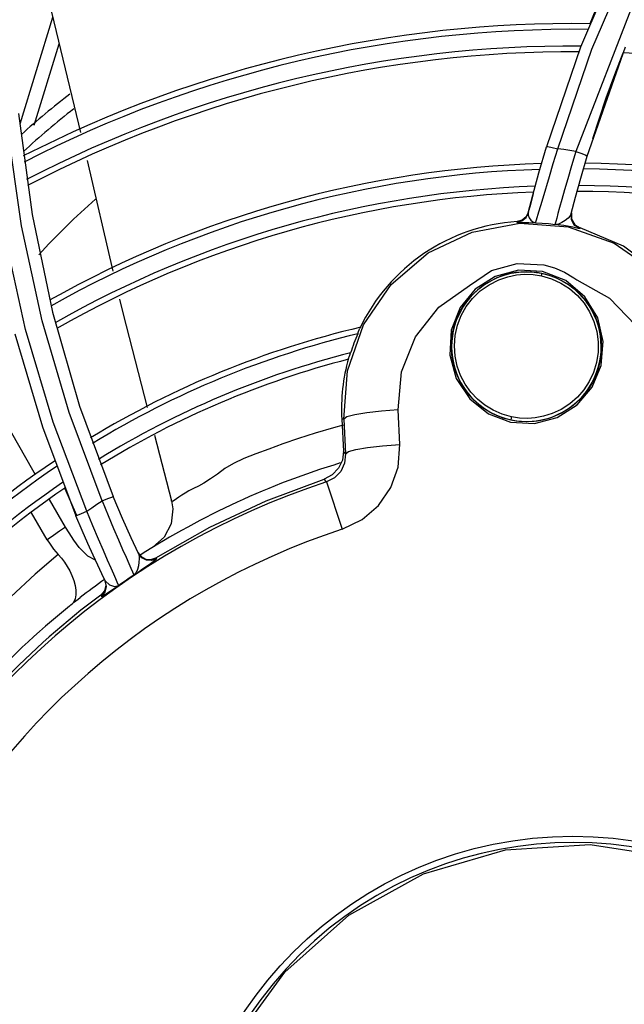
# Model space of a CAD drawing. Extents: x 40.7 to 137.4, y -250.8 to -221.5.
# Tile 118 of 256: x 56.4823 to 56.5352, y -230.5627 to -230.4765. Entities that reach past the tile are written whole.
import ezdxf

# ---------------------------------------------------------------- set-up
doc = ezdxf.new("R2010")
doc.units = 0
doc.header["$MEASUREMENT"] = 0
doc.layers.get('0').update_dxf_attribs({"linetype": 'CONTINUOUS'})

msp = doc.modelspace()

# ---------------------------------------------------------------- linework, layer by layer
at = {"color": 155}
for p, q in [((56.53506373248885, -230.4703119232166), (56.53134814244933, -230.47893705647)), ((56.53233195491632, -230.4791324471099), (56.53603967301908, -230.4705142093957)), ((56.53743379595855, -230.4712773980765), (56.53094337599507, -230.4880631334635)), ((56.48228162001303, -230.4856547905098), (56.48514367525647, -230.4763165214)), ((56.48352314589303, -230.4857700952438), (56.48570676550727, -230.4786454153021)), ((56.53134814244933, -230.47893705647), (56.52835762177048, -230.487653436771)), ((56.52934997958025, -230.4878435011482), (56.53233195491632, -230.4791324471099)), ((56.53193609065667, -230.4884724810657), (56.53529650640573, -230.478903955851)), ((56.48216099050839, -230.4847448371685), (56.48333349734, -230.49358949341)), ((56.52769090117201, -230.4899523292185), (56.5283575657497, -230.4876534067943)), ((56.5289577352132, -230.4891270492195), (56.52934968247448, -230.4878460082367)), ((56.48815084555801, -230.4888503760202), (56.49041936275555, -230.4985282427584)), ((56.53136994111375, -230.490399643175), (56.53193609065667, -230.4884724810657)), ((56.52716434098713, -230.4919020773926), (56.52769090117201, -230.4899523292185)), ((56.53090514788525, -230.4920821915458), (56.53136994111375, -230.490399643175)), ((56.52677541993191, -230.4934340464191), (56.52716434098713, -230.4919020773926)), ((56.52720045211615, -230.4917683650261), (56.52695534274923, -230.4927143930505)), ((56.53053603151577, -230.4934945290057), (56.53090514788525, -230.4920821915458)), ((56.52695534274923, -230.4927143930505), (56.52683005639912, -230.4932188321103)), ((56.48333349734, -230.49358949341), (56.485123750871, -230.5021294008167)), ((56.52657496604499, -230.493846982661), (56.52677538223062, -230.4934342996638)), ((56.52579933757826, -230.4941970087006), (56.52578329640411, -230.4942673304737)), ((56.52624078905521, -230.4940713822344), (56.52579933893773, -230.4941970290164)), ((56.52741971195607, -230.4943026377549), (56.52743989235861, -230.4942291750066)), ((56.52743989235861, -230.4942291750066), (56.52749431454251, -230.4940448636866)), ((56.53083658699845, -230.4944803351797), (56.53132124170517, -230.4947644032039)), ((56.53132124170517, -230.4947644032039), (56.53130604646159, -230.494823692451)), ((56.52581048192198, -230.4978668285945), (56.52813540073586, -230.4979851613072)), ((56.52813540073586, -230.4979851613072), (56.5290588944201, -230.4982479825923)), ((56.52842452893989, -230.4988595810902), (56.5279731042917, -230.498746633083)), ((56.530053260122, -230.4993667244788), (56.52801087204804, -230.4985688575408)), ((56.53173415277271, -230.5007810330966), (56.530053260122, -230.4993667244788)), ((56.53286229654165, -230.5026390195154), (56.53173415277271, -230.5007810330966)), ((56.485123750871, -230.5021294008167), (56.4875010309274, -230.5103560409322)), ((56.53333728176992, -230.5047095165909), (56.53286229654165, -230.5026390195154)), ((56.48182822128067, -230.5040328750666), (56.48424010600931, -230.512155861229)), ((56.53315126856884, -230.5067974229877), (56.53333728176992, -230.5047095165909)), ((56.53235602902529, -230.5086897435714), (56.53315126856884, -230.5067974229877)), ((56.4875010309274, -230.5103560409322), (56.49044438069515, -230.5182706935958)), ((56.51391211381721, -230.5107776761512), (56.51263341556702, -230.5109254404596)), ((56.51537497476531, -230.5106676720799), (56.51391211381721, -230.5107776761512)), ((56.51554091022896, -230.5137091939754), (56.51537497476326, -230.5106676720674)), ((56.51062098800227, -230.5114960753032), (56.51044142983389, -230.5115055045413)), ((56.51044142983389, -230.5115055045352), (56.51058738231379, -230.514284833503)), ((56.51062098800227, -230.5114960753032), (56.51078560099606, -230.5145133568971)), ((56.48424010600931, -230.512155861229), (56.48718028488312, -230.5199591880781)), ((56.49405221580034, -230.5128910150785), (56.49554641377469, -230.5186481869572)), ((56.51078560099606, -230.5145133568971), (56.51058738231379, -230.514284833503)), ((56.50912276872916, -230.5169753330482), (56.50891590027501, -230.516730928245)), ((56.50912276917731, -230.5169753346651), (56.5104859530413, -230.5211238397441)), ((56.48724851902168, -230.5199298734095), (56.48621149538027, -230.5175143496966)), ((56.48625435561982, -230.5209259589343), (56.48486602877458, -230.5185092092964)), ((56.49554641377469, -230.5186481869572), (56.49554500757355, -230.5186431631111)), ((56.48467300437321, -230.5220500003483), (56.4832998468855, -230.5196740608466)), ((56.4926085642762, -230.5231448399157), (56.49288841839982, -230.5235107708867)), ((56.49288841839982, -230.5235107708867), (56.49329065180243, -230.523729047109)), ((56.49329065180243, -230.523729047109), (56.49374679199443, -230.523764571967)), ((56.49374679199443, -230.523764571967), (56.4941802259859, -230.5236097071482)), ((56.4941802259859, -230.5236097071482), (56.4942298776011, -230.5237140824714)), ((56.48974338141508, -230.5256415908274), (56.48944509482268, -230.5250208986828)), ((56.49048331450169, -230.5250615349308), (56.49024813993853, -230.5245253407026)), ((56.48968737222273, -230.5255257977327), (56.48979676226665, -230.526016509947)), ((56.48974306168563, -230.5256417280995), (56.49010735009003, -230.5259817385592)), ((56.48967715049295, -230.5265028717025), (56.48935292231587, -230.5268864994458)), ((56.48979676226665, -230.526016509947), (56.48967715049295, -230.5265028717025)), ((56.48935292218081, -230.5268864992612), (56.48940926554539, -230.5270024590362))]:
    msp.add_line(p, q, dxfattribs=at)
for points in [[(56.48947334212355, -230.5186458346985), (56.48657994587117, -230.5109164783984), (56.48421751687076, -230.5028892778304), (56.48240779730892, -230.4945717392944), (56.48117817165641, -230.4859719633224), (56.48056039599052, -230.477111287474), (56.48058605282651, -230.468028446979), (56.48128416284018, -230.4587472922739)], [(56.48812435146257, -230.5195353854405), (56.48517950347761, -230.5117414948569), (56.48276864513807, -230.5036355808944), (56.48091517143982, -230.4952403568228), (56.47964688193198, -230.4865802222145), (56.47899108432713, -230.4776820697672), (56.47897524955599, -230.4685589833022)], [(56.53424525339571, -230.4720641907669), (56.53295572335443, -230.4749807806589), (56.53216426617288, -230.4768966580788)], [(56.48465446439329, -230.4742931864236), (56.48741032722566, -230.4856912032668), (56.48757661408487, -230.4864006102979)], [(56.53241330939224, -230.4869369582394), (56.53296765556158, -230.4852406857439), (56.53360603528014, -230.4833883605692), (56.53435387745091, -230.4813359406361), (56.53508539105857, -230.4794453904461)], [(56.5283575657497, -230.4876534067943), (56.52849543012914, -230.4876434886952), (56.52886182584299, -230.487714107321), (56.52934982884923, -230.4878456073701)], [(56.53094337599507, -230.4880631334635), (56.53041401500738, -230.487977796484), (56.52988278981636, -230.4879045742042), (56.52934997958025, -230.4878435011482)], [(56.53094312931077, -230.488066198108), (56.53055965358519, -230.4893283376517), (56.5302293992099, -230.4904511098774), (56.52994739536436, -230.4914350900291), (56.52971133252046, -230.4922746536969)], [(56.53094333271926, -230.4880655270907), (56.53147587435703, -230.4882418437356), (56.53182265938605, -230.4883860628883), (56.53193616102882, -230.4884724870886)], [(56.52807452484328, -230.4921132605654), (56.52861774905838, -230.4902658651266), (56.5289577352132, -230.4891270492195)], [(56.52749431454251, -230.4940448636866), (56.52770598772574, -230.4933478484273), (56.52786870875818, -230.4928073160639), (56.52807452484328, -230.4921132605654)], [(56.52971133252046, -230.4922746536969), (56.52952102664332, -230.4929601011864), (56.52937437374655, -230.4934938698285), (56.52926548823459, -230.4938958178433), (56.52918889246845, -230.4941856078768), (56.52914201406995, -230.494371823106), (56.52912567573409, -230.4944470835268)], [(56.52578329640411, -230.4942673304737), (56.52622453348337, -230.4941412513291), (56.52657496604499, -230.493846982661)], [(56.52679263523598, -230.4933644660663), (56.52659167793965, -230.4937773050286), (56.52624078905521, -230.4940713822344)], [(56.52677535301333, -230.4934342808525), (56.52676593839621, -230.4936482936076), (56.52683954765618, -230.4938745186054), (56.52698509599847, -230.4940840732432)], [(56.53053604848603, -230.4934945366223), (56.53043652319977, -230.493695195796), (56.53025317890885, -230.4938965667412), (56.53000604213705, -230.4941003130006), (56.52972056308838, -230.4942886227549), (56.52942222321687, -230.4944167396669), (56.52912568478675, -230.4944469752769)], [(56.53130604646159, -230.494823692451), (56.53083318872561, -230.4945513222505), (56.53054348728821, -230.4940639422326), (56.53053602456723, -230.4934945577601)], [(56.53055096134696, -230.4934359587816), (56.53055633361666, -230.4939961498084), (56.53083658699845, -230.4944803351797)], [(56.5147717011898, -230.4997238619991), (56.51801077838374, -230.4969522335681), (56.52185231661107, -230.495116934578), (56.52603214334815, -230.4943392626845), (56.53027326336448, -230.4946693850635), (56.53428823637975, -230.4960874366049), (56.53780423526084, -230.4985015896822)], [(56.52578329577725, -230.4942673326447), (56.52583459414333, -230.4942752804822), (56.52601066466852, -230.4942771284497), (56.52633797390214, -230.494275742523), (56.52682009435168, -230.4942799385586), (56.52741971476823, -230.4943025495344)], [(56.52698509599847, -230.4940840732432), (56.52718332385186, -230.4942363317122), (56.52741971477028, -230.4943025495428)], [(56.52741971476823, -230.4943025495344), (56.52798990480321, -230.4943307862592), (56.52855879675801, -230.4943789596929), (56.52912568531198, -230.4944470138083)], [(56.53130573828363, -230.4948236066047), (56.53114849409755, -230.494799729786), (56.53067106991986, -230.4946986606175), (56.5298963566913, -230.4945542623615), (56.52912568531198, -230.4944470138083)], [(56.54095895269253, -230.502041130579), (56.53839336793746, -230.4988293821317), (56.53511276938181, -230.4963524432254), (56.53132555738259, -230.4947656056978)], [(56.52161644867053, -230.4997976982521), (56.5235580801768, -230.4984938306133), (56.52581048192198, -230.4978668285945)], [(56.5290588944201, -230.4982479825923), (56.52993774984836, -230.4986276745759), (56.53076868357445, -230.4991240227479)], [(56.52801087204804, -230.4985688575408), (56.52590868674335, -230.4984589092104), (56.52389026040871, -230.4989960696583), (56.52213667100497, -230.5001222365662), (56.52081002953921, -230.5017317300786), (56.52002828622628, -230.5037174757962), (56.51990984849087, -230.5058801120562), (56.52046527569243, -230.5079287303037), (56.52164762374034, -230.5097220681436), (56.52328766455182, -230.5110262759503), (56.52520941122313, -230.5117555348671)], [(56.52530159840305, -230.5112831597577), (56.52448281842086, -230.5110507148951), (56.52370638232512, -230.5107119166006), (56.52298289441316, -230.5102724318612), (56.52232578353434, -230.5097408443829), (56.52174489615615, -230.5091251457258), (56.5212493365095, -230.5084332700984), (56.52084618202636, -230.5076689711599), (56.52054728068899, -230.5068424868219), (56.52036505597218, -230.5059738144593), (56.52030675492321, -230.5050708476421), (56.52037936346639, -230.504162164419), (56.52058232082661, -230.5032733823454), (56.52090879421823, -230.5024286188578), (56.52135098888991, -230.5016423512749), (56.52190558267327, -230.5009220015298), (56.52257738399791, -230.5002727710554), (56.52334141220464, -230.4997278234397), (56.52418430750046, -230.4992995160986), (56.52498203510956, -230.4990279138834), (56.52573990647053, -230.4988744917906), (56.52644555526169, -230.4988162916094), (56.52721255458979, -230.4988430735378), (56.52792127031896, -230.4989521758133)], [(56.5279731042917, -230.498746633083), (56.52751480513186, -230.4986660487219), (56.52705203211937, -230.4986182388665), (56.52658708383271, -230.4986034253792), (56.5261223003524, -230.4986216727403), (56.52566000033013, -230.4986728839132), (56.52520239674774, -230.4987568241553), (56.52475189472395, -230.4988730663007), (56.52431081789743, -230.4990210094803), (56.52388130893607, -230.4991999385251), (56.52346540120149, -230.4994090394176), (56.52306512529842, -230.4996473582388), (56.52268250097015, -230.4999137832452), (56.52231953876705, -230.5002070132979), (56.52197815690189, -230.5005255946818), (56.52166015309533, -230.5008679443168), (56.5213672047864, -230.5012323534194), (56.52110085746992, -230.5016170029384), (56.52086253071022, -230.5020199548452), (56.5206535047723, -230.5024391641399), (56.52047491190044, -230.5028724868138), (56.52032772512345, -230.5033176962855)], [(56.52792127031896, -230.4989521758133), (56.52879464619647, -230.4992050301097), (56.52962017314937, -230.4995796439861), (56.53038397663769, -230.5000691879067), (56.5310685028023, -230.5006622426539), (56.53165782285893, -230.5013430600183), (56.53214720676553, -230.5021065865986), (56.5325240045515, -230.5029379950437), (56.53277730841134, -230.5038176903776), (56.53290037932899, -230.5047226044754), (56.53289171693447, -230.5056315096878), (56.53275002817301, -230.5065402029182), (56.53248655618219, -230.5073956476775), (56.53211463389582, -230.508187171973), (56.53163989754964, -230.5089153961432), (56.53107313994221, -230.5095676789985), (56.5304019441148, -230.5101518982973), (56.52966354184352, -230.5106311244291), (56.52885741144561, -230.5110060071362), (56.52810173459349, -230.5112412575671), (56.52738600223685, -230.5113723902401), (56.52672566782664, -230.5114193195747), (56.52599286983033, -230.5113901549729), (56.52530159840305, -230.5112831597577)], [(56.5279212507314, -230.4989522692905), (56.52793578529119, -230.4988869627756), (56.52794961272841, -230.4988280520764), (56.5279611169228, -230.498782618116), (56.52796895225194, -230.4987556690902), (56.52797308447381, -230.4987467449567)], [(56.53273176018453, -230.5028301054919), (56.53255027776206, -230.502398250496), (56.5323384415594, -230.501980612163), (56.53209738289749, -230.5015793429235), (56.5318283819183, -230.5011964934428), (56.53153286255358, -230.5008340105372), (56.53121238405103, -230.5004937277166), (56.53086863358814, -230.5001773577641), (56.53050340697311, -230.4998864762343), (56.53011860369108, -230.4996225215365), (56.52971621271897, -230.4993867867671), (56.52929831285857, -230.499180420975), (56.52886702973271, -230.4990044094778), (56.52842452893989, -230.4988595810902)], [(56.53076868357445, -230.4991240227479), (56.53085288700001, -230.4991829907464), (56.53093604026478, -230.4992429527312), (56.53101814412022, -230.4993039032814)], [(56.5106209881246, -230.5114960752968), (56.51094843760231, -230.5072522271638), (56.51236329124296, -230.5032379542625), (56.5147717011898, -230.4997238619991)], [(56.51537497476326, -230.5106676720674), (56.51567966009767, -230.5073391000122), (56.5169040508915, -230.5042778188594), (56.51893278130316, -230.5017028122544), (56.52161644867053, -230.4997976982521)], [(56.53101814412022, -230.4993039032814), (56.53387360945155, -230.500907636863), (56.53616821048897, -230.5032574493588), (56.53771259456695, -230.5061838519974), (56.53836388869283, -230.5094604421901)], [(56.49099444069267, -230.5009816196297), (56.49130361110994, -230.502300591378), (56.49342039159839, -230.5104565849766)], [(56.52032772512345, -230.5033176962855), (56.52021275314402, -230.5037724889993), (56.52013063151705, -230.5042345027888), (56.52008181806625, -230.5047013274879), (56.52006658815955, -230.5051705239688), (56.52008503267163, -230.5056396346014), (56.52013705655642, -230.5061062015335), (56.52022237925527, -230.506567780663), (56.52034053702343, -230.5070219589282), (56.52049088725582, -230.5074663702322), (56.52067261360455, -230.507898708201), (56.52088473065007, -230.5083167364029), (56.52112609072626, -230.5087183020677), (56.52139539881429, -230.5091013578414), (56.52169121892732, -230.5094639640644), (56.52201198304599, -230.5098042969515), (56.52235599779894, -230.5101206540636), (56.52272146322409, -230.5104114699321), (56.52310648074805, -230.5106753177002), (56.52350907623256, -230.510910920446), (56.52392718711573, -230.5111171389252), (56.52435867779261, -230.5112929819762), (56.52480137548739, -230.5114376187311), (56.52525300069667, -230.5115503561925)], [(56.52525300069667, -230.5115503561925), (56.52571129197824, -230.5116306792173), (56.52617402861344, -230.5116782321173), (56.5266389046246, -230.5116927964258), (56.52710361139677, -230.5116743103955), (56.52756585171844, -230.5116228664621), (56.52802332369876, -230.5115387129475), (56.52847373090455, -230.5114222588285), (56.52891489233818, -230.5112740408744), (56.52934458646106, -230.5110947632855), (56.5297606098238, -230.5108853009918), (56.53016087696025, -230.5106466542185), (56.53054336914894, -230.5103799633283), (56.53090611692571, -230.5100865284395), (56.5312472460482, -230.5097677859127), (56.53156498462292, -230.5094253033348), (56.53185766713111, -230.5090607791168), (56.53212374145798, -230.5086760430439), (56.53236179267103, -230.5082730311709), (56.53257054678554, -230.5078537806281), (56.53274887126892, -230.5074204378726), (56.53289578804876, -230.5069752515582), (56.53301049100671, -230.5065205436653), (56.53309235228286, -230.5060586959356), (56.53314092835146, -230.5055921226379), (56.53315595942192, -230.5051232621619), (56.53313737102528, -230.5046545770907), (56.53308527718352, -230.5041885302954), (56.53299997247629, -230.503727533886), (56.53288192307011, -230.5032739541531), (56.53273176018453, -230.5028301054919)], [(56.51185301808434, -230.5040248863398), (56.51192642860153, -230.5038241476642), (56.51198142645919, -230.5036699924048), (56.51201709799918, -230.5035609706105)], [(56.51103902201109, -230.5061623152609), (56.51108683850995, -230.5060476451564), (56.51114879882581, -230.5058898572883), (56.51122669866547, -230.5056878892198)], [(56.48363958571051, -230.5163667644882), (56.48340159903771, -230.5159510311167), (56.48157897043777, -230.5127289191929), (56.47948145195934, -230.5089516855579), (56.47888316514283, -230.5078504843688)], [(56.52520941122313, -230.5117555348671), (56.52732625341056, -230.5118651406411), (56.52931684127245, -230.5113365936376), (56.53105499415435, -230.5102315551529), (56.53235602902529, -230.5086897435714)], [(56.51263341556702, -230.5109254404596), (56.51158524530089, -230.5111048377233), (56.51088153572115, -230.511301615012), (56.51062098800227, -230.5114960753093)], [(56.51057710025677, -230.5120066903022), (56.5097205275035, -230.5122385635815), (56.50812392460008, -230.5127065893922), (56.5066475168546, -230.5131826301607), (56.50529201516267, -230.5136514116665), (56.50405003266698, -230.5141041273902), (56.50291460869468, -230.5145328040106), (56.50188139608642, -230.5149459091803), (56.50096660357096, -230.5153674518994), (56.50019745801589, -230.5158187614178), (56.49955594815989, -230.5162907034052), (56.49894363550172, -230.5167244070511), (56.49838190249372, -230.5170819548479), (56.49790023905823, -230.5173429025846), (56.49746062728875, -230.5175570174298), (56.49706984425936, -230.5177673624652), (56.49672816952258, -230.5179681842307), (56.49643361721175, -230.5181541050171), (56.49618379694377, -230.5183203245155), (56.49597671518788, -230.5184611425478), (56.49568587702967, -230.5186614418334)], [(56.52530161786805, -230.5112830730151), (56.52528750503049, -230.5113499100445), (56.52527407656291, -230.5114167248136), (56.52526355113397, -230.511472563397), (56.52525649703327, -230.5115138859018), (56.52525290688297, -230.5115403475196), (56.52525300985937, -230.5115503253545)], [(56.51048590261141, -230.5211238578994), (56.51223326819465, -230.5202801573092), (56.51367297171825, -230.5190387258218), (56.51474741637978, -230.5174690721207), (56.51538406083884, -230.5156817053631), (56.51554091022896, -230.5137091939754)], [(56.51078560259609, -230.5145133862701), (56.51102885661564, -230.5143334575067), (56.51167601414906, -230.5141521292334), (56.51269711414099, -230.5139763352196), (56.51402533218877, -230.5138227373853), (56.51554091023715, -230.5137091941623)], [(56.5105873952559, -230.5142848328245), (56.51049956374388, -230.5150740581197), (56.51016492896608, -230.5157908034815), (56.50961882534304, -230.5163627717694), (56.50891595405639, -230.5167308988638)], [(56.51078560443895, -230.5145133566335), (56.51069717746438, -230.5153301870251), (56.51035144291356, -230.516061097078), (56.50979941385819, -230.5166271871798), (56.50912276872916, -230.5169753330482)], [(56.49417479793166, -230.523613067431), (56.49890728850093, -230.5209338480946), (56.50382929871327, -230.5186362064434), (56.50891595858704, -230.5167309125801)], [(56.48812435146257, -230.5195353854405), (56.48857183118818, -230.5192354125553), (56.4890212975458, -230.5189386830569), (56.48947334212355, -230.5186458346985)], [(56.48947041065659, -230.5186452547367), (56.48999698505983, -230.5199251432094), (56.49047517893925, -230.5210579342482), (56.49090091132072, -230.5220468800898), (56.49126649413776, -230.5228853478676)], [(56.48947072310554, -230.5186450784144), (56.48996576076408, -230.5184436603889), (56.49031591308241, -230.518309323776), (56.49044439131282, -230.518270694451)], [(56.49265884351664, -230.523250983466), (56.4920101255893, -230.5218591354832), (56.49126063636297, -230.5201851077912), (56.49044433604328, -230.5182707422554)], [(56.49554495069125, -230.5186429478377), (56.4956568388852, -230.5193257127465), (56.4955073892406, -230.5206376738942), (56.49490175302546, -230.5218121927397), (56.49391896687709, -230.5226951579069)], [(56.49568587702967, -230.5186614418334), (56.49560356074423, -230.5186961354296), (56.49555712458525, -230.5186728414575), (56.49554641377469, -230.5186481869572)], [(56.48718021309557, -230.5199591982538), (56.48730658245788, -230.5198911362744), (56.48765357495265, -230.5197350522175), (56.48812173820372, -230.5195351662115)], [(56.49024813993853, -230.5245253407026), (56.48994669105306, -230.5238352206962), (56.48957690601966, -230.5229856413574), (56.48914519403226, -230.5219838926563), (56.4886587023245, -230.5208350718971), (56.48812196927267, -230.5195357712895)], [(56.48945079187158, -230.5250327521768), (56.48909135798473, -230.5242723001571), (56.48868388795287, -230.5233922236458), (56.48822576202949, -230.5223784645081), (56.48772173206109, -230.521231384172), (56.48718021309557, -230.5199591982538)], [(56.48625435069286, -230.5209259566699), (56.48572802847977, -230.5212939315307), (56.48520089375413, -230.5216685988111), (56.48467300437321, -230.5220500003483)], [(56.48747150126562, -230.5227327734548), (56.48699310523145, -230.5220713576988), (56.48657092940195, -230.5214456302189), (56.48625435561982, -230.5209259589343)], [(56.48467300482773, -230.522050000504), (56.48491122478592, -230.5224297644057), (56.48522278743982, -230.5228572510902), (56.48561727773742, -230.5233237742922)], [(56.48888519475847, -230.5238270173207), (56.48820518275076, -230.5234676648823), (56.48747154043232, -230.5227327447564)], [(56.49126649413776, -230.5228853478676), (56.49156765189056, -230.5235714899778), (56.49180833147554, -230.5241165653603), (56.49199520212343, -230.5245351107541), (56.49213371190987, -230.5248406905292), (56.49222488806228, -230.5250375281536), (56.49226353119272, -230.5251197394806)], [(56.4942298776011, -230.5237140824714), (56.49379651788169, -230.5238690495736), (56.49334060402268, -230.5238338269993), (56.4929385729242, -230.5236160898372), (56.49265880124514, -230.523250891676)], [(56.49265886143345, -230.5232509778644), (56.49271089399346, -230.523452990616), (56.49271756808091, -230.5237117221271)], [(56.48561727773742, -230.5233237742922), (56.48361781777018, -230.5250605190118), (56.48147225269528, -230.5270444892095), (56.47930860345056, -230.5290817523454), (56.47744236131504, -230.5311895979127), (56.4756095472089, -230.5332147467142), (56.47370251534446, -230.5356290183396), (56.47179328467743, -230.5381805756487), (56.47007584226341, -230.5406937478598), (56.46930145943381, -230.5419650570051)], [(56.48561735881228, -230.5233236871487), (56.48590499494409, -230.5236601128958), (56.48616874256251, -230.5240106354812), (56.48641182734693, -230.524379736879), (56.48663400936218, -230.524770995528), (56.48683014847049, -230.5251829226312), (56.48699131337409, -230.525606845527), (56.4871090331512, -230.5260330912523)], [(56.49271756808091, -230.5237117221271), (56.49269287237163, -230.5240128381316), (56.4926414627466, -230.5243365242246), (56.49256277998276, -230.5246498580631), (56.4924401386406, -230.5249167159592), (56.49226354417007, -230.5251197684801)], [(56.49299857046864, -230.5245966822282), (56.49369514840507, -230.524113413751), (56.49395079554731, -230.5239344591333), (56.49412102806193, -230.5238109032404), (56.49420883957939, -230.5237405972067), (56.49423255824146, -230.5237124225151)], [(56.49226344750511, -230.525119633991), (56.4926204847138, -230.5248630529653), (56.49299857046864, -230.5245966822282)], [(56.48940926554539, -230.5270024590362), (56.48973369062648, -230.5266185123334), (56.48985314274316, -230.526132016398), (56.48974338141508, -230.5256415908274)], [(56.49092321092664, -230.52603896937), (56.49088501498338, -230.5259572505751), (56.4907964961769, -230.5257645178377), (56.49066318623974, -230.5254681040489), (56.49048331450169, -230.5250615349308)], [(56.4871090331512, -230.5260330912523), (56.4871750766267, -230.5264507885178), (56.48718090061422, -230.5268500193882), (56.48711490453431, -230.5272180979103), (56.48695984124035, -230.5275348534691)], [(56.48940926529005, -230.5270024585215), (56.48957052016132, -230.526921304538), (56.48990595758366, -230.5267060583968), (56.49036913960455, -230.5264005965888), (56.49092338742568, -230.5260386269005)], [(56.49010735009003, -230.5259817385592), (56.49054085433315, -230.5261192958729), (56.49092310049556, -230.5260388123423)], [(56.48661053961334, -230.5278498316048), (56.48673088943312, -230.5277492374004), (56.48684737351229, -230.5276441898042), (56.4869598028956, -230.527534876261)], [(56.4869598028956, -230.527534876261), (56.48716199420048, -230.5273945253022), (56.48736107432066, -230.5272498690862), (56.48755700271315, -230.5271009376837)]]:
    msp.add_lwpolyline(points, dxfattribs=at)
at = {"color": 6, "linetype": 'Continuous'}
for points in [[(56.50545522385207, -230.5598640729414), (56.51107157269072, -230.5548781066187), (56.5176146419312, -230.5512623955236), (56.52476931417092, -230.5491700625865), (56.53220101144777, -230.5486892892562), (56.53956563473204, -230.5498423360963), (56.54652003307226, -230.5525848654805), (56.55273265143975, -230.55680608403)], [(56.55592438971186, -230.6052851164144), (56.55063824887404, -230.6100371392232), (56.54449050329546, -230.613579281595), (56.53775010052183, -230.615764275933), (56.53075693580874, -230.6165025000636), (56.52371511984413, -230.6157743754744), (56.51695423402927, -230.6135914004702), (56.51079903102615, -230.6100515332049), (56.50552177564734, -230.6053165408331), (56.50134581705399, -230.5995934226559), (56.49844890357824, -230.593129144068), (56.49695723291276, -230.5862111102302), (56.49693025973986, -230.5791538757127), (56.49838417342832, -230.5721772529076), (56.5012690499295, -230.5656464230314), (56.50545522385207, -230.5598640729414)]]:
    msp.add_lwpolyline(points, dxfattribs=at)
at = {"color": 155}
msp.add_circle((56.52661164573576, -230.5051551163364), 0.006563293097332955, dxfattribs=at)
at = {"color": 6, "linetype": 'Continuous'}
msp.add_circle((56.53067698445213, -230.5825701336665), 0.03459502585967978, dxfattribs=at)
at = {"color": 155}
for centre, radius, start, end in [((56.53067698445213, -230.5825701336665), 0.1056863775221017, 89.19698331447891, 117.0756487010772), ((56.53067698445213, -230.5825701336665), 0.1051857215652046, 89.30285919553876, 117.173539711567), ((56.53067698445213, -230.5825701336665), 0.1037206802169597, 89.61104189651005, 117.4578284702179), ((56.53067698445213, -230.5825701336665), 0.1032201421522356, 89.71574754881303, 117.5541870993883), ((56.53067698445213, -230.5825701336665), 0.1032201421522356, 59.71574755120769, 87.55418710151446), ((56.52824975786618, -230.5374652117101), 0.06848766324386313, 127.397686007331, 132.0186772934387), ((56.52824975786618, -230.5374652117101), 0.0672668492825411, 127.8361484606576, 132.767941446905), ((56.53067698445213, -230.5825701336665), 0.09347823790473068, 91.68829490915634, 119.3433435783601), ((56.53067698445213, -230.5825701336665), 0.09297758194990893, 91.78598555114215, 119.4304097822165), ((56.53067698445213, -230.5825701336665), 0.09297758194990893, 61.78598555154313, 89.4304097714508), ((56.53067698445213, -230.5825701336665), 0.09347823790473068, 61.68829491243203, 89.34334358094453), ((56.53067698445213, -230.5825701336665), 0.09151254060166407, 92.06965047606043, 119.6822150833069), ((56.53067698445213, -230.5825701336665), 0.09151254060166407, 62.06965046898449, 89.68221508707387), ((56.52824975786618, -230.5374652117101), 0.05994196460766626, 131.0363862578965, 137.6798639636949), ((56.53067698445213, -230.5825701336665), 0.09101200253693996, 92.16578051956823, 119.7671918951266), ((56.53067698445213, -230.5825701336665), 0.09101200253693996, 62.16578051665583, 89.76719189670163), ((56.52689974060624, -230.5106412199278), 0.0164809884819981, 93.82837410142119, 154.5576673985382), ((56.53067698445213, -230.5825701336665), 0.08127009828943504, 103.2107100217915, 121.3002438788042), ((56.53067698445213, -230.5825701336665), 0.08076944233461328, 103.4771828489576, 121.3720393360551), ((56.52689974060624, -230.5106412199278), 0.01643714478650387, 156.2639834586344, 162.4613052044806), ((56.53067698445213, -230.5825701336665), 0.07930440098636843, 104.1972594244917, 121.5777094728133), ((56.53067698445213, -230.5825701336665), 0.07880386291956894, 104.4247352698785, 121.6464065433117), ((56.52689974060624, -230.5106412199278), 0.0164809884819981, 164.2306496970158, 183.0060445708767), ((56.53067698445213, -230.5825701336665), 0.08127009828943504, 123.9470229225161, 146.0663110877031), ((56.53067698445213, -230.5825701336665), 0.07025784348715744, 106.8424553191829, 122.6282963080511), ((56.53067698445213, -230.5825701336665), 0.08076944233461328, 124.0333838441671, 146.1087344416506), ((56.53067698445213, -230.5825701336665), 0.06904536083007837, 108.1903373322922, 197.821748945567), ((56.53067698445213, -230.5825701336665), 0.07930440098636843, 124.2828534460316, 146.2259765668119), ((56.53067698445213, -230.5825701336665), 0.07880386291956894, 124.3669290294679, 146.2635952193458), ((56.53067698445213, -230.5825701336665), 0.06467862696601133, 108.190384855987, 197.8217566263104), ((56.53067698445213, -230.5825701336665), 0.07025784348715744, 125.6987005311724, 127.8603542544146), ((56.53070701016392, -230.5826097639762), 0.06915930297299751, 123.7705865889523, 125.1167828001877), ((56.53067698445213, -230.5825701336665), 0.06934223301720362, 126.5799309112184, 145.785911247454), ((56.53067698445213, -230.5825701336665), 0.07025784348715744, 128.8446111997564, 146.688658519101)]:
    msp.add_arc(centre, radius, start, end, dxfattribs=at)
at = {"color": 6, "linetype": 'Continuous'}
msp.add_arc((56.53067698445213, -230.5825701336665), 0.03404333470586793, 318.0174060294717, 316.9928736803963, dxfattribs=at)

doc.saveas('drawing.dxf')
